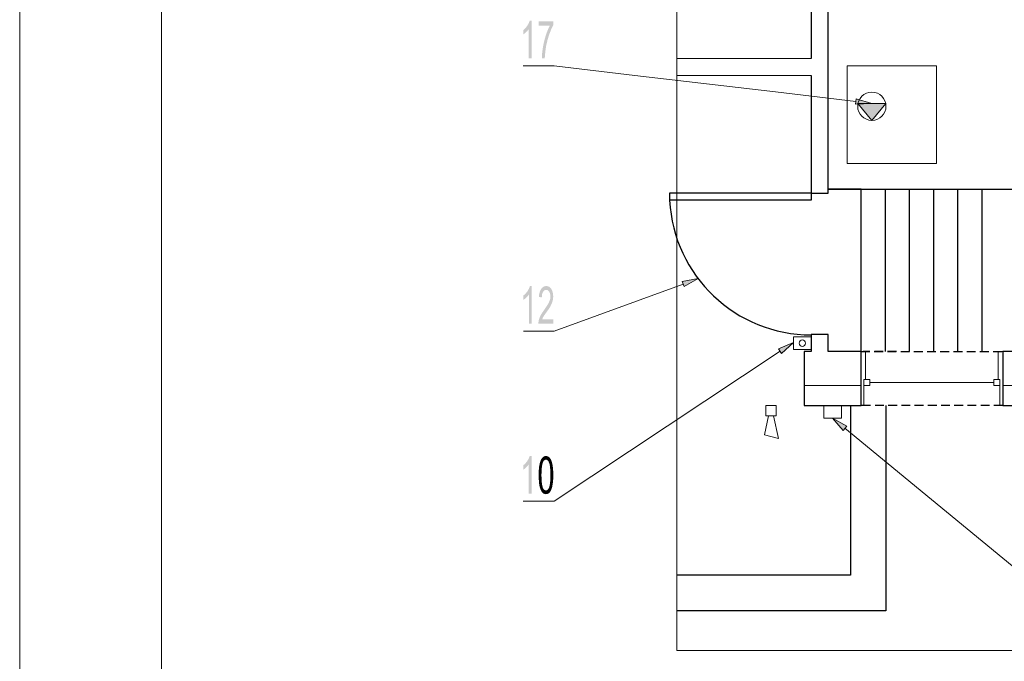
# Model space of a CAD drawing. Header units: millimetres. Extents: x 116 to 15750, y -6945 to 9999.
# Tile 34 of 150: x 3877 to 5296, y -3103 to -2177. Entities that reach past the tile are written whole.
import ezdxf

# ---------------------------------------------------------------- set-up
doc = ezdxf.new("R2010")
doc.units = ezdxf.units.MM
doc.linetypes.add('DASHED', pattern=[19.05, 12.7, -6.35])
doc.layers.get('0').update_dxf_attribs({"color": 252})
for name, color, linetype in [('I-DRZWI', 252, 'Continuous'), ('I-IZOLACJA', 252, 'Continuous'), ('I-NAD', 252, 'DASHED'), ('I-OKNA', 252, 'Continuous'), ('I-SCIANA', 252, 'Continuous'), ('I-WIDOK', 252, 'Continuous')]:
    doc.layers.add(name, color=color, linetype=linetype)

msp = doc.modelspace()

# ---------------------------------------------------------------- hatches: boundary and pattern name
h = msp.add_hatch(color=7)
h.dxf.hatch_style = 2
h.paths.add_polyline_path([(4614.6, -2233), (4610.6, -2233), (4610.6, -2190.8), (4608.4, -2193.8), (4605.7, -2196.4), (4602.6, -2198.7), (4602.6, -2192.4), (4605.9, -2189.5), (4608.4, -2186.2), (4610.5, -2182.6), (4612, -2178.7), (4614.6, -2178.7)])
h = msp.add_hatch(color=7)
h.dxf.hatch_style = 2
h.paths.add_polyline_path([(4646, -2184.8), (4643, -2191.2), (4640.2, -2198.3), (4637.7, -2206.5), (4635.6, -2215.1), (4634.4, -2224), (4633.6, -2233), (4629.5, -2233), (4629.9, -2225.4), (4631, -2217.3), (4632.7, -2208.8), (4635, -2200.4), (4637.7, -2192.9), (4640.8, -2186.1), (4625, -2186.1), (4625, -2179.8), (4646, -2179.8)])
h = msp.add_hatch(color=7)
h.dxf.hatch_style = 2
h.paths.add_polyline_path([(5082.8, -2291.7), (5105.1, -2298.1), (5081.8, -2299.2)])
h = msp.add_hatch(color=7)
h.dxf.hatch_style = 2
h.paths.add_polyline_path([(5085.1, -2298.1), (5125.2, -2298.1), (5105.1, -2322.6)])
h = msp.add_hatch(color=7)
h.dxf.hatch_style = 2
h.paths.add_polyline_path([(4831.7, -2555.2), (4854.7, -2550.9), (4834.4, -2562.4)])
h = msp.add_hatch(color=7)
h.dxf.hatch_style = 2
h.paths.add_polyline_path([(4614.9, -2615.8), (4610.9, -2615.8), (4610.9, -2573.6), (4608.8, -2576.6), (4606.1, -2579.3), (4602.9, -2581.5), (4602.9, -2575.2), (4606.1, -2572.3), (4608.8, -2569), (4610.8, -2565.5), (4612.3, -2561.6), (4614.9, -2561.6)])
h = msp.add_hatch(color=7)
h.dxf.hatch_style = 2
h.paths.add_polyline_path([(4646, -2615.8), (4624.5, -2615.8), (4624.7, -2612.7), (4625.3, -2609.7), (4626.4, -2606.6), (4628, -2603.1), (4630.5, -2599.3), (4633.6, -2594.9), (4636.6, -2590.4), (4639.3, -2585.9), (4640.7, -2582.7), (4641.6, -2579.6), (4641.8, -2576.5), (4641.6, -2573.9), (4641, -2571.6), (4640.1, -2569.7), (4638.8, -2568.2), (4637.4, -2567.3), (4635.6, -2567), (4634, -2567.3), (4632.5, -2568.3), (4631.2, -2569.8), (4630.2, -2571.8), (4629.6, -2574.6), (4629.4, -2578), (4625.3, -2577.2), (4625.6, -2573.6), (4626.3, -2570.4), (4627.3, -2567.9), (4628.5, -2565.6), (4630.1, -2563.9), (4631.8, -2562.6), (4633.7, -2561.8), (4635.8, -2561.6), (4638, -2561.8), (4640.1, -2562.7), (4641.8, -2564.1), (4643.2, -2565.9), (4644.7, -2569.2), (4645.5, -2572.6), (4645.9, -2576.6), (4645.6, -2580), (4644.9, -2583.6), (4643.6, -2587.1), (4641.7, -2591.1), (4638.7, -2595.8), (4634.7, -2601.3), (4632.6, -2604.3), (4631, -2607), (4630.1, -2609.4), (4646, -2609.4)])
h = msp.add_hatch(color=7)
h.dxf.hatch_style = 2
h.paths.add_polyline_path([(4970.8, -2652.3), (4992.1, -2642.8), (4975.1, -2658.7)])
h = msp.add_hatch(color=7)
h.dxf.hatch_style = 2
h.paths.add_polyline_path([(5064, -2769.7), (5048.7, -2752.1), (5068.9, -2763.8)])
h = msp.add_hatch(color=7)
h.dxf.hatch_style = 2
h.paths.add_polyline_path([(4614.6, -2860.8), (4610.6, -2860.8), (4610.6, -2818.7), (4608.4, -2821.6), (4605.7, -2824.3), (4602.6, -2826.6), (4602.6, -2820.2), (4605.9, -2817.3), (4608.4, -2814.1), (4610.5, -2810.5), (4612, -2806.6), (4614.6, -2806.6)])
h = msp.add_hatch(color=7)
h.dxf.hatch_style = 2
h.paths.add_polyline_path([(4628.8, -2811.1), (4630.2, -2809.1), (4632.5, -2813.4)])
h = msp.add_hatch(color=7)
h.dxf.hatch_style = 2
h.paths.add_polyline_path([(4630.2, -2809.1), (4631.7, -2807.7), (4633.8, -2812.4)])
h = msp.add_hatch(color=7)
h.dxf.hatch_style = 2
h.paths.add_polyline_path([(4630.2, -2809.1), (4633.8, -2812.4), (4632.5, -2813.4)])
h = msp.add_hatch(color=7)
h.dxf.hatch_style = 2
h.paths.add_polyline_path([(4631.7, -2807.7), (4633.5, -2807), (4635.4, -2806.6)])
h = msp.add_hatch(color=7)
h.dxf.hatch_style = 2
h.paths.add_polyline_path([(4631.7, -2807.7), (4635.4, -2806.6), (4635.3, -2812.1)])
h = msp.add_hatch(color=7)
h.dxf.hatch_style = 2
h.paths.add_polyline_path([(4631.7, -2807.7), (4635.3, -2812.1), (4633.8, -2812.4)])
h = msp.add_hatch(color=7)
h.dxf.hatch_style = 2
h.paths.add_polyline_path([(4635.4, -2806.6), (4636.7, -2812.3), (4635.3, -2812.1)])
h = msp.add_hatch(color=7)
h.dxf.hatch_style = 2
h.paths.add_polyline_path([(4635.4, -2806.6), (4637.4, -2807), (4639.2, -2807.7)])
h = msp.add_hatch(color=7)
h.dxf.hatch_style = 2
h.paths.add_polyline_path([(4635.4, -2806.6), (4639.2, -2807.7), (4636.7, -2812.3)])
h = msp.add_hatch(color=7)
h.dxf.hatch_style = 2
h.paths.add_polyline_path([(4639.2, -2807.7), (4637.9, -2813.1), (4636.7, -2812.3)])
h = msp.add_hatch(color=7)
h.dxf.hatch_style = 2
h.paths.add_polyline_path([(4639.2, -2807.7), (4640.8, -2809.1), (4637.9, -2813.1)])
h = msp.add_hatch(color=7)
h.dxf.hatch_style = 2
h.paths.add_polyline_path([(4640.8, -2809.1), (4639, -2814.4), (4637.9, -2813.1)])
h = msp.add_hatch(color=7)
h.dxf.hatch_style = 2
h.paths.add_polyline_path([(4640.8, -2809.1), (4639.8, -2816.2), (4639, -2814.4)])
h = msp.add_hatch(color=7)
h.dxf.hatch_style = 2
h.paths.add_polyline_path([(4640.8, -2809.1), (4643.3, -2813.5), (4639.8, -2816.2)])
h = msp.add_hatch(color=7)
h.dxf.hatch_style = 2
h.paths.add_polyline_path([(4640.8, -2809.1), (4642.1, -2811.1), (4643.3, -2813.5)])
h = msp.add_hatch(color=7)
h.dxf.hatch_style = 2
h.paths.add_polyline_path([(4629.6, -2821.6), (4629.1, -2827.2), (4625, -2827.7)])
h = msp.add_hatch(color=7)
h.dxf.hatch_style = 2
h.paths.add_polyline_path([(4629.6, -2821.6), (4625, -2827.7), (4625.5, -2822.1)])
h = msp.add_hatch(color=7)
h.dxf.hatch_style = 2
h.paths.add_polyline_path([(4630.5, -2817.4), (4625.5, -2822.1), (4626.4, -2817.3)])
h = msp.add_hatch(color=7)
h.dxf.hatch_style = 2
h.paths.add_polyline_path([(4630.5, -2817.4), (4629.6, -2821.6), (4625.5, -2822.1)])
h = msp.add_hatch(color=7)
h.dxf.hatch_style = 2
h.paths.add_polyline_path([(4626.4, -2817.3), (4627.6, -2813.5), (4628.8, -2811.1)])
h = msp.add_hatch(color=7)
h.dxf.hatch_style = 2
h.paths.add_polyline_path([(4626.4, -2817.3), (4628.8, -2811.1), (4631.4, -2815)])
h = msp.add_hatch(color=7)
h.dxf.hatch_style = 2
h.paths.add_polyline_path([(4626.4, -2817.3), (4631.4, -2815), (4630.5, -2817.4)])
h = msp.add_hatch(color=7)
h.dxf.hatch_style = 2
h.paths.add_polyline_path([(4628.8, -2811.1), (4632.5, -2813.4), (4631.4, -2815)])
h = msp.add_hatch(color=7)
h.dxf.hatch_style = 2
h.paths.add_polyline_path([(4643.3, -2813.5), (4640.6, -2818.5), (4639.8, -2816.2)])
h = msp.add_hatch(color=7)
h.dxf.hatch_style = 2
h.paths.add_polyline_path([(4643.3, -2813.5), (4644.2, -2816.5), (4640.6, -2818.5)])
h = msp.add_hatch(color=7)
h.dxf.hatch_style = 2
h.paths.add_polyline_path([(4641.1, -2821.4), (4640.6, -2818.5), (4644.2, -2816.5)])
h = msp.add_hatch(color=7)
h.dxf.hatch_style = 2
h.paths.add_polyline_path([(4641.1, -2821.4), (4644.2, -2816.5), (4645, -2820.2)])
h = msp.add_hatch(color=7)
h.dxf.hatch_style = 2
h.paths.add_polyline_path([(4641.7, -2827), (4641.1, -2821.4), (4645, -2820.2)])
h = msp.add_hatch(color=7)
h.dxf.hatch_style = 2
h.paths.add_polyline_path([(4641.7, -2827), (4645, -2820.2), (4645.5, -2824.3)])
h = msp.add_hatch(color=7)
h.dxf.hatch_style = 2
h.paths.add_polyline_path([(4641.7, -2827), (4645.5, -2824.3), (4645.9, -2829)])
h = msp.add_hatch(color=7)
h.dxf.hatch_style = 2
h.paths.add_polyline_path([(4629.1, -2827.2), (4628.9, -2834.3), (4624.9, -2834.3)])
h = msp.add_hatch(color=7)
h.dxf.hatch_style = 2
h.paths.add_polyline_path([(4629.1, -2827.2), (4624.9, -2834.3), (4625, -2827.7)])
h = msp.add_hatch(color=7)
h.dxf.hatch_style = 2
h.paths.add_polyline_path([(4628.9, -2834.3), (4625, -2839.4), (4624.9, -2834.3)])
h = msp.add_hatch(color=7)
h.dxf.hatch_style = 2
h.paths.add_polyline_path([(4628.9, -2834.3), (4629.1, -2841.5), (4625, -2839.4)])
h = msp.add_hatch(color=7)
h.dxf.hatch_style = 2
h.paths.add_polyline_path([(4641.9, -2834.3), (4641.7, -2827), (4645.9, -2829)])
h = msp.add_hatch(color=7)
h.dxf.hatch_style = 2
h.paths.add_polyline_path([(4641.7, -2841.4), (4641.9, -2834.3), (4646, -2834.3)])
h = msp.add_hatch(color=7)
h.dxf.hatch_style = 2
h.paths.add_polyline_path([(4641.7, -2841.4), (4646, -2834.3), (4645.8, -2840.7)])
h = msp.add_hatch(color=7)
h.dxf.hatch_style = 2
h.paths.add_polyline_path([(4641.9, -2834.3), (4645.9, -2829), (4646, -2834.3)])
h = msp.add_hatch(color=7)
h.dxf.hatch_style = 2
h.paths.add_polyline_path([(4629.1, -2841.5), (4625.3, -2844.2), (4625, -2839.4)])
h = msp.add_hatch(color=7)
h.dxf.hatch_style = 2
h.paths.add_polyline_path([(4629.1, -2841.5), (4625.7, -2848.3), (4625.3, -2844.2)])
h = msp.add_hatch(color=7)
h.dxf.hatch_style = 2
h.paths.add_polyline_path([(4629.1, -2841.5), (4629.6, -2847.1), (4625.7, -2848.3)])
h = msp.add_hatch(color=7)
h.dxf.hatch_style = 2
h.paths.add_polyline_path([(4626.5, -2851.9), (4625.7, -2848.3), (4629.6, -2847.1)])
h = msp.add_hatch(color=7)
h.dxf.hatch_style = 2
h.paths.add_polyline_path([(4626.5, -2851.9), (4629.6, -2847.1), (4630.2, -2849.9)])
h = msp.add_hatch(color=7)
h.dxf.hatch_style = 2
h.paths.add_polyline_path([(4627.5, -2854.9), (4626.5, -2851.9), (4630.2, -2849.9)])
h = msp.add_hatch(color=7)
h.dxf.hatch_style = 2
h.paths.add_polyline_path([(4627.5, -2854.9), (4630.2, -2849.9), (4630.9, -2852.2)])
h = msp.add_hatch(color=7)
h.dxf.hatch_style = 2
h.paths.add_polyline_path([(4630.1, -2859.3), (4627.5, -2854.9), (4630.9, -2852.2)])
h = msp.add_hatch(color=7)
h.dxf.hatch_style = 2
h.paths.add_polyline_path([(4630.1, -2859.3), (4630.9, -2852.2), (4631.8, -2854.1)])
h = msp.add_hatch(color=7)
h.dxf.hatch_style = 2
h.paths.add_polyline_path([(4644.4, -2851.2), (4642, -2857.4), (4639.3, -2853.4)])
h = msp.add_hatch(color=7)
h.dxf.hatch_style = 2
h.paths.add_polyline_path([(4644.4, -2851.2), (4639.3, -2853.4), (4640.3, -2851.2)])
h = msp.add_hatch(color=7)
h.dxf.hatch_style = 2
h.paths.add_polyline_path([(4640.3, -2851.2), (4641.1, -2847), (4645.2, -2846.4)])
h = msp.add_hatch(color=7)
h.dxf.hatch_style = 2
h.paths.add_polyline_path([(4640.3, -2851.2), (4645.2, -2846.4), (4644.4, -2851.2)])
h = msp.add_hatch(color=7)
h.dxf.hatch_style = 2
h.paths.add_polyline_path([(4641.1, -2847), (4641.7, -2841.4), (4645.8, -2840.7)])
h = msp.add_hatch(color=7)
h.dxf.hatch_style = 2
h.paths.add_polyline_path([(4641.1, -2847), (4645.8, -2840.7), (4645.2, -2846.4)])
h = msp.add_hatch(color=7)
h.dxf.hatch_style = 2
h.paths.add_polyline_path([(4644.4, -2851.2), (4643.2, -2855), (4642, -2857.4)])
h = msp.add_hatch(color=7)
h.dxf.hatch_style = 2
h.paths.add_polyline_path([(4630.1, -2859.3), (4628.7, -2857.4), (4627.5, -2854.9)])
h = msp.add_hatch(color=7)
h.dxf.hatch_style = 2
h.paths.add_polyline_path([(4630.1, -2859.3), (4631.8, -2854.1), (4632.8, -2855.4)])
h = msp.add_hatch(color=7)
h.dxf.hatch_style = 2
h.paths.add_polyline_path([(4631.6, -2860.7), (4630.1, -2859.3), (4632.8, -2855.4)])
h = msp.add_hatch(color=7)
h.dxf.hatch_style = 2
h.paths.add_polyline_path([(4631.6, -2860.7), (4632.8, -2855.4), (4634, -2856.1)])
h = msp.add_hatch(color=7)
h.dxf.hatch_style = 2
h.paths.add_polyline_path([(4634, -2856.1), (4633.4, -2861.5), (4631.6, -2860.7)])
h = msp.add_hatch(color=7)
h.dxf.hatch_style = 2
h.paths.add_polyline_path([(4634, -2856.1), (4635.4, -2861.8), (4633.4, -2861.5)])
h = msp.add_hatch(color=7)
h.dxf.hatch_style = 2
h.paths.add_polyline_path([(4634, -2856.1), (4635.4, -2856.3), (4635.4, -2861.8)])
h = msp.add_hatch(color=7)
h.dxf.hatch_style = 2
h.paths.add_polyline_path([(4639.1, -2860.7), (4635.4, -2856.3), (4636.9, -2856)])
h = msp.add_hatch(color=7)
h.dxf.hatch_style = 2
h.paths.add_polyline_path([(4639.1, -2860.7), (4635.4, -2861.8), (4635.4, -2856.3)])
h = msp.add_hatch(color=7)
h.dxf.hatch_style = 2
h.paths.add_polyline_path([(4639.1, -2860.7), (4637.4, -2861.5), (4635.4, -2861.8)])
h = msp.add_hatch(color=7)
h.dxf.hatch_style = 2
h.paths.add_polyline_path([(4640.7, -2859.3), (4636.9, -2856), (4638.2, -2855)])
h = msp.add_hatch(color=7)
h.dxf.hatch_style = 2
h.paths.add_polyline_path([(4640.7, -2859.3), (4639.1, -2860.7), (4636.9, -2856)])
h = msp.add_hatch(color=7)
h.dxf.hatch_style = 2
h.paths.add_polyline_path([(4642, -2857.4), (4638.2, -2855), (4639.3, -2853.4)])
h = msp.add_hatch(color=7)
h.dxf.hatch_style = 2
h.paths.add_polyline_path([(4642, -2857.4), (4640.7, -2859.3), (4638.2, -2855)])

# ---------------------------------------------------------------- linework, layer by layer
at = {"color": 9, "lineweight": 0, "true_color": 0xbababa}
msp.add_lwpolyline([(3876.7, -724.1), (3876.7, -3717.5)], dxfattribs=at)
at = {"color": 7, "lineweight": 0}
for points in [[(4081, -3682.4), (8114.4, -3682.4), (8114.4, -751.7), (4081, -751.7)], [(4824.2, -3087.5), (6580.6, -3087.5), (6580.6, -1167.7), (4824.2, -1167.7)], [(5069.6, -2384.8), (5198.3, -2384.8), (5198.3, -2243.9), (5069.6, -2243.9)], [(5082.8, -2291.7), (5105.1, -2298.1), (5081.8, -2299.2)], [(5085.1, -2298.1), (5125.2, -2298.1), (5105.1, -2322.6)], [(4831.7, -2555.2), (4854.7, -2550.9), (4834.4, -2562.4)], [(4992.1, -2653.2), (5017.9, -2653.2), (5017.9, -2634.8), (4992.1, -2634.8)], [(4970.8, -2652.3), (4992.1, -2642.8), (4975.1, -2658.7)], [(4952.5, -2748.6), (4967.1, -2748.6), (4967.1, -2733.8), (4952.5, -2733.8)], [(5035.8, -2752.1), (5061.6, -2752.1), (5061.6, -2733.8), (5035.8, -2733.8)], [(5064, -2769.7), (5048.7, -2752.1), (5068.9, -2763.8)]]:
    msp.add_lwpolyline(points, close=True, dxfattribs=at)
for points in [[(5017.9, -2233.5), (4824.2, -2233.5)], [(4602.6, -2243.8), (4646.2, -2243.8)], [(5082.3, -2295.4), (4966.1, -2281.6), (4763.3, -2257.6), (4647, -2243.8), (4646.2, -2243.8)], [(4824.2, -2258), (5017.9, -2258)], [(5105.1, -2322.6), (5085.1, -2298.1), (5125.2, -2298.1)], [(5105.1, -2322.6), (5125.2, -2298.1)], [(4833, -2558.7), (4647, -2626.6), (4646.2, -2626.6)], [(4602.9, -2626.6), (4646.2, -2626.6)], [(4972.9, -2655.5), (4647, -2871.7), (4646.2, -2871.7)], [(4956.2, -2748.6), (4950.6, -2776.1)], [(4963.5, -2748.6), (4970.8, -2781.6)], [(5066.4, -2766.7), (5191.1, -2869.3), (5315.6, -2971.8), (5316.5, -2971.8)], [(4970.8, -2781.6), (4950.6, -2776.1)], [(4602.6, -2871.7), (4646.2, -2871.7)]]:
    msp.add_lwpolyline(points, dxfattribs=at)
at = {"color": 251, "lineweight": 0, "true_color": 0x535353}
for points in [[(5089.6, -2656.2), (5096.2, -2656.2)], [(5293.9, -2656.2), (5287.3, -2656.2)], [(5089.6, -2733.8), (5093.5, -2733.8)], [(5293.6, -2733.8), (5289.9, -2733.8)]]:
    msp.add_lwpolyline(points, dxfattribs=at)
at = {"color": 7, "lineweight": 0}
for centre, radius in [((5105.2, -2302.2), 20.4), ((5005, -2644), 4.65)]:
    msp.add_circle(centre, radius, dxfattribs=at)
at = {"layer": 'I-DRZWI'}
for points in [[(4813.7, -2427.5), (4813.7, -2437.9)], [(5017.9, -2427.5), (4813.7, -2427.5)], [(4813.7, -2437.9), (4814.4, -2448.1), (4815.7, -2458), (4817.4, -2467.8), (4819.6, -2477.5), (4822.2, -2486.9), (4825.2, -2496.2), (4828.7, -2505.3), (4832.6, -2514.1), (4836.9, -2522.7), (4841.6, -2531.1), (4846.6, -2539.2), (4852, -2547.1), (4857.8, -2554.7), (4863.9, -2562), (4870.3, -2569), (4877, -2575.7), (4884.1, -2582.1), (4891.4, -2588.2), (4899, -2593.9), (4906.9, -2599.3), (4915, -2604.3), (4923.4, -2608.9), (4932, -2613.1), (4940.8, -2617), (4949.9, -2620.4), (4959.1, -2623.4), (4968.5, -2626), (4978.1, -2628.2), (4987.8, -2629.9), (4997.7, -2631.1), (5007.8, -2631.8), (5017.9, -2632.1)], [(5017.9, -2437.9), (4813.7, -2437.9)], [(5017.9, -2427.5), (5017.9, -2437.9)]]:
    msp.add_lwpolyline(points, dxfattribs=at)
at = {"layer": 'I-IZOLACJA', "lineweight": 0}
for points in [[(5007.7, -2705.2), (5089.6, -2705.2)], [(5293.9, -2705.2), (5393.9, -2705.2)]]:
    msp.add_lwpolyline(points, dxfattribs=at)
at = {"layer": 'I-NAD'}
for points in [[(5089.6, -2656.2), (5293.9, -2656.2)], [(5140.6, -2656.2), (5092.9, -2656.2)], [(5293.9, -2733.8), (5089.6, -2733.8)]]:
    msp.add_lwpolyline(points, dxfattribs=at)
at = {"layer": 'I-OKNA', "lineweight": 0}
for points in [[(5096.2, -2696.3), (5096.2, -2656.2)], [(5287.3, -2696.3), (5287.3, -2656.2)], [(5093.5, -2733.8), (5093.5, -2696.3), (5102.4, -2696.3)], [(5102.4, -2705.2), (5102.4, -2696.3)], [(5281, -2696.3), (5289.9, -2696.3)], [(5281, -2705.2), (5281, -2696.3)], [(5289.9, -2733.8), (5289.9, -2696.3)], [(5093.5, -2705.2), (5102.4, -2705.2)], [(5102.4, -2700.7), (5281, -2700.7)], [(5289.9, -2705.2), (5281, -2705.2)]]:
    msp.add_lwpolyline(points, dxfattribs=at)
at = {"layer": 'I-SCIANA', "linetype": 'Continuous', "lineweight": 25}
for points in [[(5017.9, -1467.7), (5017.9, -2233.5)], [(5017.9, -2258), (5017.9, -2427.5), (5042.4, -2427.5), (5042.4, -1467.7)], [(5017.9, -2631.6), (5017.9, -2656.2)], [(5042.4, -2656.2), (5042.4, -2631.6), (5017.9, -2631.6)], [(5017.9, -2656.2), (5007.7, -2656.2), (5007.7, -2733.8), (5089.6, -2733.8), (5089.6, -2656.2)], [(5089.6, -2656.2), (5042.4, -2656.2)]]:
    msp.add_lwpolyline(points, dxfattribs=at)
msp.add_lwpolyline([(5293.9, -2733.8), (5393.9, -2733.8), (5393.9, -2656.2), (5293.9, -2656.2)], close=True, dxfattribs=at)
at = {"layer": 'I-WIDOK'}
for points in [[(5089.6, -2717.9), (5089.6, -2421.8), (5042.4, -2421.8), (5333.3, -2421.8)], [(5124.4, -2421.8), (5124.4, -2656.2)], [(5159.2, -2421.8), (5159.2, -2656.2)], [(5194, -2421.8), (5194, -2656.2)], [(5228.8, -2421.8), (5228.8, -2656.2)], [(5263.7, -2421.8), (5263.7, -2656.2)], [(5074.4, -2733.8), (5074.4, -2978.8)], [(5125.4, -2733.8), (5125.4, -3029.9)], [(5074.4, -2978.8), (4824.2, -2978.8)], [(5125.4, -3029.9), (4824.2, -3029.9)]]:
    msp.add_lwpolyline(points, dxfattribs=at)

doc.saveas('drawing.dxf')
